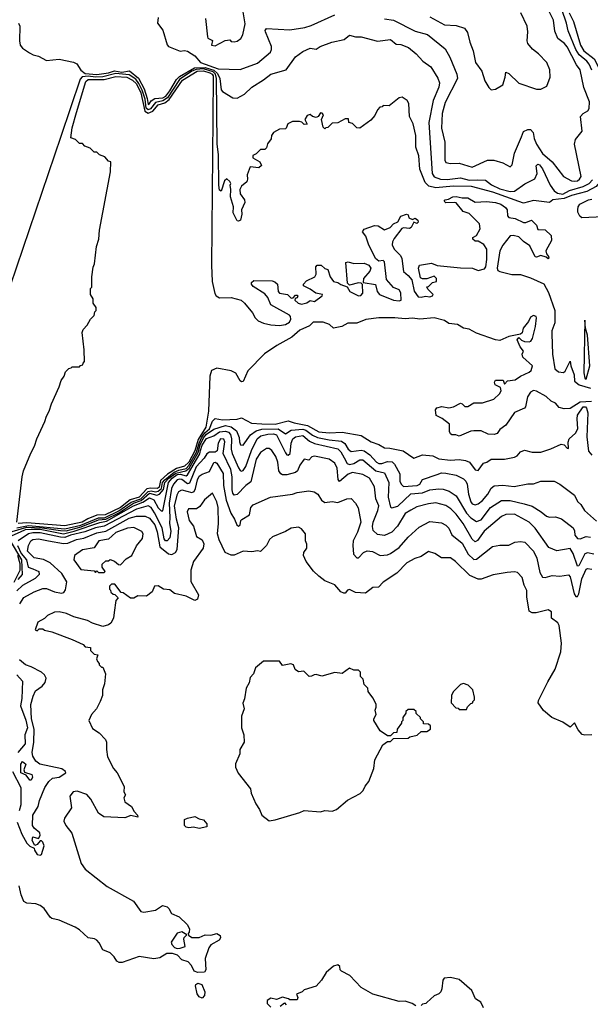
# Model space of a CAD drawing. Extents: x 2239805 to 2396427, y 665731 to 772158.
# Tile 79 of 256: x 2260616 to 2264523, y 703589 to 710339. Entities that reach past the tile are written whole.
import ezdxf

# ---------------------------------------------------------------- set-up
doc = ezdxf.new("R2010")
doc.units = 0

msp = doc.modelspace()

# ---------------------------------------------------------------- linework, layer by layer
at = {"layer": '0CON05XD'}
for points in [[(2261563.3, 710355), (2261558.8, 710315), (2261595, 710266.7), (2261625, 710167.5), (2261635.6, 710155.6), (2261715, 710123.3), (2261745, 710127.5), (2261765, 710123.3), (2261815, 710091.2), (2261854.3, 710045), (2261975, 710001.6), (2262125, 709998.2), (2262245, 710040), (2262332.6, 710117.4), (2262340.6, 710135), (2262340.9, 710155), (2262300, 710255), (2262297.1, 710265), (2262305, 710278.6), (2262465, 710270), (2262567.5, 710285), (2262611.7, 710298.3), (2262775, 710372)], [(2261887.3, 710347.3), (2261901.3, 710221.3), (2261905, 710213.3), (2261937, 710197), (2261930, 710165), (2261955, 710160), (2262023, 710197), (2262055, 710200), (2262065, 710190), (2262085, 710187.5), (2262105, 710192.5), (2262130.7, 710209.3), (2262143.8, 710235), (2262159.1, 710310.9), (2262143.9, 710406.1)], [(2263114.6, 710344.6), (2263175, 710335.6), (2263325, 710261.1), (2263407.6, 710237.6), (2263528.7, 710138.7), (2263562.6, 710082.6), (2263610, 709965), (2263613.1, 709935), (2263528.8, 709771.2), (2263509.5, 709695), (2263504.2, 709595), (2263528.3, 709498.3), (2263527, 709377), (2263535, 709360), (2263565, 709352.5), (2263626.4, 709356.4), (2263715, 709327.5), (2263820, 709375), (2263863.6, 709376.4), (2263925, 709356.7), (2263975, 709330), (2263987.5, 709345), (2264003.8, 709425), (2264051.2, 709535), (2264065, 709573.3), (2264095, 709586.2), (2264115, 709585.8), (2264132.5, 709565), (2264138.4, 709525), (2264154.1, 709485), (2264195, 709420.8), (2264262, 709365), (2264340, 709265), (2264394.2, 709234.2), (2264415, 709231.9), (2264435, 709234.6), (2264450, 709245), (2264461.2, 709265), (2264414.1, 709485.9), (2264421.7, 709518.3), (2264467.5, 709575), (2264456.7, 709675), (2264474.2, 709695.8), (2264507, 709713), (2264515, 709730), (2264517.5, 709775), (2264479.4, 709875), (2264454.4, 709995), (2264429.5, 710029.5), (2264365, 710152), (2264345.8, 710175), (2264300.6, 710210.6), (2264279.7, 710260.3), (2264272.2, 710335), (2264236.9, 710405)], [(2263425, 710359.2), (2263525, 710302.9), (2263605, 710299.2), (2263661.7, 710281.7), (2263682.3, 710252.3), (2263698, 710185), (2263721.4, 710125), (2263736.7, 710045), (2263780, 709985), (2263800.3, 709920.3), (2263827.5, 709875), (2263845, 709857.5), (2263875, 709863.3), (2263925, 709892.5), (2263941.2, 709945), (2263945, 709980), (2263965, 709970), (2264035, 709903.8), (2264155, 709863.3), (2264185, 709863.3), (2264225, 709882.5), (2264248.8, 709945), (2264246.7, 709995), (2264225.8, 710045.8), (2264168.8, 710105), (2264127.3, 710137.3), (2264096.2, 710175), (2264091.2, 710195), (2264096.2, 710255), (2264092, 710295), (2264046.7, 710385)], [(2264379.6, 710385), (2264407.7, 710327.7), (2264455.3, 710165), (2264479.3, 710125), (2264550.6, 710070.6), (2264603.8, 709963.8), (2264616.4, 709906.4), (2264652, 709842), (2264691.4, 709725), (2264668.3, 709601.7), (2264660.6, 709525), (2264675.5, 709385.5), (2264670.8, 709345), (2264655, 709306.8), (2264563.7, 709196.3), (2264498.8, 709161.2), (2264395, 709134.3), (2264345, 709112.7), (2264267.5, 709105), (2264245, 709086.7), (2264135, 709098.6), (2264065, 709080.5), (2263855, 709157.3), (2263708.8, 709195)], [(2264535, 709992), (2264514.8, 710034.8), (2264499.2, 710055), (2264447.6, 710097.6), (2264424.6, 710135.4), (2264372.1, 710262.1), (2264360.8, 710315), (2264328.7, 710408.7)], [(2260608.2, 710315), (2260616.2, 710295), (2260613.8, 710195), (2260620, 710165), (2260634.7, 710144.7), (2260682, 710112), (2260707.9, 710097.9), (2260745, 710088.4), (2260799.5, 710059.5), (2260885, 710069.1), (2260985, 710048), (2261005.9, 710035.9), (2261035, 709992.3), (2261065, 709970.9), (2261145, 709963.1), (2261223.8, 709973.8), (2261265, 709988.8), (2261315, 709978.6), (2261367.7, 709987.7), (2261429.1, 709939.1), (2261468.7, 709865), (2261489.6, 709799.6), (2261495, 709758.6), (2261505, 709763.5), (2261517, 709783), (2261541.3, 709798.7), (2261595, 709804.3), (2261616.2, 709815), (2261645, 709851.7), (2261690.2, 709929.8), (2261710.7, 709949.3), (2261812, 710008), (2261885, 710012.3), (2261945, 709992.4), (2261970.1, 709970.1), (2261986.3, 709935), (2261995, 709858.8), (2262005, 709846.2), (2262075, 709803.8), (2262105, 709802), (2262155, 709827.5), (2262205, 709877.1), (2262285, 709926.2), (2262335, 709966), (2262440, 709995), (2262505, 710083.8), (2262555, 710120), (2262605, 710143.8), (2262645, 710136.7), (2262672.5, 710155), (2262754.4, 710185.6), (2262837.7, 710202.3), (2262875, 710232), (2262915, 710222), (2262955, 710221.2), (2263065, 710190.8), (2263155, 710203.8), (2263195, 710171.2), (2263225, 710168), (2263277.6, 710147.6), (2263331.2, 710105), (2263376.2, 710055), (2263432, 710015), (2263478.3, 709938.3), (2263490, 709905), (2263485, 709876.2), (2263446.2, 709785), (2263417.7, 709635), (2263440.4, 709285), (2263455, 709260.6), (2263497.5, 709245), (2263543, 709243), (2263634.7, 709254.7), (2263695, 709239.3), (2263751.1, 709241.1), (2263805, 709239.7), (2263846.8, 709206.8), (2263905, 709179.8), (2263975, 709161.6), (2264005, 709163.3), (2264075, 709213.4), (2264143.2, 709246.8), (2264158.8, 709285), (2264153.3, 709336.7), (2264165, 709348), (2264175, 709343.8), (2264195, 709315.6), (2264249.4, 709205), (2264275, 709166), (2264299.1, 709149.1), (2264335, 709143.7), (2264381.6, 709168.4), (2264474.8, 709195.2), (2264514.6, 709215), (2264538.5, 709241.5)], [(2263708.8, 709195), (2263585, 709197.3), (2263465, 709185.9), (2263418.5, 709198.5), (2263392.2, 709222.2), (2263355.6, 709315), (2263348.9, 709405), (2263329.2, 709465), (2263328.6, 709545), (2263310, 709625), (2263284.3, 709675), (2263280.6, 709765), (2263270, 709785), (2263235, 709808), (2263215, 709804), (2263145, 709747.5), (2263105, 709750), (2263098.3, 709741.7), (2263081.7, 709738.3), (2263065, 709720), (2263048.3, 709681.7), (2263019.5, 709650.5), (2262945, 709596.2), (2262925, 709596.7), (2262895, 709627.5), (2262870, 709635), (2262868.3, 709658.3), (2262845, 709660), (2262795, 709632.5), (2262755, 709630), (2262725, 709600), (2262711.7, 709598.3), (2262705, 709590), (2262693, 709603), (2262682.5, 709655), (2262697, 709687), (2262688.3, 709698.3), (2262675, 709700), (2262660, 709675), (2262645, 709667.5), (2262620, 709675), (2262605, 709690), (2262585, 709682.5), (2262567.5, 709655), (2262585, 709622.5), (2262565, 709620), (2262547.5, 709637.5), (2262531.7, 709641.7), (2262485, 709640), (2262452.5, 709625), (2262440, 709595), (2262435, 709590), (2262395, 709587.5), (2262355, 709566.7), (2262340, 709545), (2262337, 709523), (2262313, 709487), (2262305, 709460), (2262295, 709450), (2262265, 709450), (2262235, 709420), (2262213, 709407), (2262211.7, 709391.7), (2262260, 709365), (2262271.7, 709338.3), (2262253, 709323), (2262195, 709330), (2262172.5, 709275), (2262176.2, 709245), (2262171.7, 709228.3), (2262135, 709196.7), (2262124.1, 709175.9), (2262126.2, 709145), (2262154.2, 709105), (2262158, 709085), (2262133.9, 709036.1), (2262136.7, 709005), (2262127.5, 708965), (2262115, 708957.5), (2262105, 708960), (2262078, 709015), (2262080, 709055), (2262060, 709125), (2262062.5, 709175), (2262057.5, 709205), (2262062.5, 709215), (2262055, 709230), (2262035, 709247.5), (2262017.5, 709235), (2261995, 709162.5), (2261985, 709170), (2261979.2, 709205), (2261976.8, 709415), (2261967.3, 709485), (2261963.6, 709935), (2261955.6, 709965), (2261939.6, 709980.4), (2261875, 710001.3), (2261825, 709998.1), (2261794.6, 709985.4), (2261711.1, 709928.9), (2261627.6, 709802.4), (2261596.2, 709783.8), (2261545, 709772.4), (2261512, 709728), (2261495, 709720.9), (2261482.9, 709732.9), (2261474.5, 709795), (2261455.3, 709855.3), (2261432.5, 709902.5), (2261410.5, 709930.5), (2261365, 709961.4), (2261275, 709969.1), (2261185, 709947.6), (2261135, 709944.1), (2261085, 709951), (2261043.3, 709946.7), (2261028.9, 709931.1), (2260897.1, 709537.1), (2260550, 708515)], [(2260693, 707367), (2260717.5, 707415), (2260732.5, 707465), (2260787.5, 707585), (2260798.3, 707621.7), (2260817.5, 707655), (2260832.5, 707705), (2260887, 707823), (2260900, 707865), (2260920, 707895), (2260930, 707925), (2260951.7, 707948.3), (2260968.3, 707951.7), (2260975, 707960), (2261025, 707960), (2261031.7, 707968.3), (2261048.3, 707971.7), (2261050, 707985), (2261060, 707995), (2261057.5, 708075), (2261042.5, 708195), (2261050, 708215), (2261077.5, 708245), (2261100, 708285), (2261125, 708310), (2261130, 708335), (2261140, 708345), (2261140, 708365), (2261120, 708395), (2261120, 708425), (2261100, 708455), (2261100, 708495), (2261110, 708505), (2261110, 708575), (2261118.3, 708641.7), (2261127.5, 708665), (2261142.5, 708785), (2261157.5, 708835), (2261162.5, 708895), (2261237.5, 709295), (2261240, 709365), (2261225, 709370), (2261198.3, 709398.3), (2261161.7, 709411.7), (2261145, 709430), (2261125, 709430), (2261098.3, 709458.3), (2261061.7, 709471.7), (2261045, 709490), (2261025, 709490), (2260998.3, 709518.3), (2260965, 709530), (2260975, 709597.5), (2261003.7, 709703.7), (2261068.4, 709915), (2261085, 709929.6), (2261195, 709929.9), (2261275, 709950), (2261349.4, 709945), (2261389.3, 709925), (2261415, 709898.4), (2261445, 709837.3), (2261472.2, 709712.2), (2261495, 709698.1), (2261528, 709712), (2261564.1, 709755), (2261610, 709770), (2261639.3, 709790.7), (2261730.7, 709925), (2261830, 709985), (2261875, 709988), (2261917.3, 709975), (2261934.8, 709965), (2261939.7, 709955), (2261938.5, 709661.5), (2261928.8, 708655), (2261934.6, 708545), (2261952, 708462), (2261961.9, 708445), (2261985, 708431.1), (2262065, 708433.8), (2262133.3, 708415), (2262156, 708396), (2262209.6, 708329.6), (2262229.4, 708295), (2262250, 708275), (2262285, 708257.5), (2262335, 708246.2), (2262395, 708242.6), (2262435, 708249.7), (2262463.1, 708265), (2262471.8, 708285), (2262469.4, 708305), (2262462.6, 708312.6), (2262336.2, 708385), (2262314.2, 708435), (2262295, 708459.2), (2262215, 708510), (2262202.5, 708525), (2262203, 708537), (2262218.3, 708551.7), (2262345, 708548), (2262362.7, 708542.7), (2262381.2, 708525), (2262386.7, 708475), (2262395, 708463.3), (2262450, 708455), (2262475, 708430), (2262488.3, 708431.7), (2262505, 708450), (2262515, 708450), (2262520, 708445), (2262517, 708433), (2262501.7, 708428.3), (2262500, 708415), (2262522.5, 708395), (2262545, 708388.8), (2262581.7, 708398.3), (2262605, 708413.3), (2262635, 708407.5), (2262687.5, 708445), (2262690, 708455), (2262643, 708463), (2262605, 708492.5), (2262560, 708515), (2262560, 708525), (2262580.7, 708549.3), (2262637.5, 708575), (2262646.2, 708595), (2262643.3, 708645), (2262653.8, 708656.2), (2262680, 708655), (2262705, 708632.5), (2262726.7, 708626.7), (2262741.2, 708575), (2262763.9, 708543.9), (2262795, 708537.5), (2262815, 708523.8), (2262858.3, 708508.3), (2262876.2, 708475), (2262935, 708445.5), (2262951.8, 708448.2), (2262966.6, 708463.4), (2262963.3, 708523.3), (2262955, 708532.5), (2262935, 708533.8), (2262875, 708520), (2262861.7, 708531.7), (2262850, 708675), (2262865, 708680), (2262905, 708667.5), (2262975, 708670), (2263007.5, 708655), (2263020, 708635), (2263013.8, 708615), (2262971.2, 708565), (2262968.3, 708538.3), (2263053, 708523), (2263064.5, 708474.5), (2263080, 708455), (2263176.2, 708415), (2263215, 708410.8), (2263228.6, 708415), (2263225.4, 708465.4), (2263215, 708486.7), (2263175, 708503.3), (2263128.3, 708558.3), (2263115, 708680), (2263105, 708687.5), (2263075, 708682.5), (2263051.7, 708701.7), (2263005, 708800), (2262986.7, 708855), (2262963.3, 708885), (2262975, 708902.5), (2263045, 708928.8), (2263070, 708925), (2263115, 708897.5), (2263152.5, 708915), (2263175, 708938.8), (2263205, 708952.5), (2263225, 708992.5), (2263265, 709006.7), (2263275, 709000), (2263280, 708980), (2263305, 708970), (2263325, 708977.5), (2263342.5, 708965), (2263345, 708950), (2263335, 708942.5), (2263315, 708950), (2263296.1, 708913.9), (2263285, 708906.7), (2263245, 708912.5), (2263233.6, 708906.4), (2263180.3, 708839.7), (2263168.6, 708815), (2263167.1, 708795), (2263180, 708765), (2263223.4, 708723.4), (2263232.2, 708702.2), (2263245, 708612.5), (2263276.2, 708586.2), (2263301.2, 708555), (2263318.3, 708478.3), (2263345, 708440), (2263365, 708436.7), (2263395, 708443.8), (2263425, 708438.8), (2263442.5, 708445), (2263447.5, 708455), (2263410.7, 708490.7), (2263403, 708507), (2263415, 708510), (2263441.7, 708538.3), (2263470, 708545), (2263470, 708565), (2263455, 708580), (2263405, 708562.5), (2263375, 708562.5), (2263360, 708570), (2263348, 708635), (2263354.4, 708655.6), (2263435, 708668.8), (2263475, 708653.3), (2263635, 708637.5), (2263715.9, 708635.9), (2263755, 708620), (2263799.1, 708630.9), (2263807.5, 708645), (2263815.6, 708695.6), (2263815.5, 708765.5), (2263795, 708797.5), (2263755, 708820), (2263735, 708820), (2263720, 708835), (2263720, 708845), (2263745, 708860), (2263770, 708905), (2263765, 708940), (2263695, 709010), (2263653.6, 709023.6), (2263605, 709082.5), (2263595, 709086.7), (2263535, 709082.5), (2263522.5, 709095), (2263530, 709105), (2263551.7, 709108.3), (2263582.5, 709125), (2263604.3, 709125.7), (2263645, 709117.5), (2263685, 709117.5), (2263735, 709088.8), (2263811.7, 709091.7), (2263875, 709086.7), (2263910, 709075), (2263941.7, 709051.7), (2263953.3, 709035), (2263957.5, 708995), (2263965, 708982.5), (2264010, 708975), (2264065, 708947.5), (2264081.7, 708948.3), (2264120, 708965), (2264155, 708930), (2264165, 708900), (2264215, 708897.5), (2264255, 708860), (2264257.5, 708825), (2264220, 708755), (2264223, 708733), (2264237.5, 708715), (2264240, 708705), (2264235, 708700), (2264221.7, 708711.7), (2264185, 708723.3), (2264155, 708710), (2264145, 708712.5), (2264109.3, 708789.3), (2264065, 708817.5), (2264035, 708850), (2263995, 708858.8), (2263975, 708856.7), (2263925, 708793.8), (2263904.4, 708755), (2263885.5, 708635.5), (2263890.4, 708620.4), (2263902.8, 708612.8), (2263985, 708591.8), (2264045, 708590.9), (2264115, 708568.5), (2264205, 708528.1), (2264237.6, 708467.6), (2264280, 708345), (2264281.5, 708261.5), (2264260.7, 708205), (2264259.3, 708185), (2264263.8, 708045), (2264280.5, 707945), (2264305, 707924.6), (2264339.4, 707920.6), (2264350.8, 707929.2), (2264385, 707997.5), (2264390, 707965), (2264412.5, 707905), (2264415, 707860), (2264446.2, 707835), (2264525, 707813.5)], [(2264611.7, 708988.3), (2264465, 708980), (2264451.7, 708991.7), (2264438.3, 709018.3), (2264437.5, 709035), (2264440, 709055), (2264452.5, 709075), (2264510, 709105), (2264535, 709109.2)], [(2264532.1, 707722.1), (2264453.6, 707716.4), (2264385, 707673.1), (2264345, 707670.4), (2264310.5, 707680.5), (2264285, 707710), (2264254.5, 707724.5), (2264222, 707755), (2264155, 707792.9), (2264135, 707795.7), (2264115, 707786.2), (2264092.5, 707752.5), (2264080, 707685), (2264073.3, 707675), (2264004.4, 707645.6), (2263945, 707560), (2263905, 707530), (2263885, 707501.2), (2263865.7, 707494.3), (2263825, 707496.7), (2263775, 707520), (2263725, 707520), (2263705, 707517.5), (2263626.4, 707483.6), (2263603, 707493), (2263575, 707492.5), (2263565, 707500), (2263560, 707515), (2263560, 707565), (2263510, 707605), (2263467.5, 707625), (2263462.5, 707665), (2263473, 707677), (2263507, 707687), (2263555, 707678.8), (2263586, 707684), (2263635, 707710), (2263646.4, 707706.4), (2263665, 707687.5), (2263685, 707686.7), (2263725, 707713.3), (2263785, 707713.3), (2263863.6, 707736.4), (2263902.5, 707775), (2263912.5, 707795), (2263908.3, 707818.3), (2263872.5, 707835), (2263867.5, 707855), (2263875, 707867.5), (2263927, 707867), (2263935, 707840), (2263956.1, 707863.9), (2264009.1, 707870.9), (2264045, 707896), (2264105, 707922), (2264119.4, 707935), (2264128, 707965), (2264061.2, 708025), (2264056.7, 708045), (2264067, 708067), (2264042.5, 708095), (2264023.3, 708145), (2264035, 708160), (2264051.7, 708141.7), (2264073, 708133), (2264105, 708130), (2264116.7, 708135), (2264126.8, 708153.2), (2264147.1, 708235), (2264155.8, 708295), (2264152, 708305), (2264135, 708310.4), (2264115, 708299.1), (2264100.5, 708269.5), (2264064.5, 708225), (2264057.5, 708192.5), (2264045, 708182.5), (2263965, 708165.9), (2263905, 708140), (2263875, 708143.2), (2263745, 708189.6), (2263695, 708218), (2263655, 708223.8), (2263615, 708248.4), (2263555.7, 708255.7), (2263525, 708276.3), (2263455, 708294.1), (2263355, 708285.2), (2263305, 708292.9), (2263255, 708287.4), (2263185, 708295.7), (2263074.7, 708295.3), (2262985.4, 708284.6), (2262925, 708258.1), (2262862.5, 708257.5), (2262822.5, 708235), (2262765, 708224), (2262738.2, 708248.2), (2262695, 708264.3), (2262625, 708265.5), (2262600.3, 708239.7), (2262535, 708209.3), (2262478.6, 708161.4), (2262375.6, 708105), (2262292.9, 708047.1), (2262178.8, 707931.2), (2262145, 707858.8), (2262135, 707856.2), (2262125, 707863.3), (2262095.7, 707915), (2262065, 707932), (2261965, 707949.7), (2261928.9, 707935), (2261917.5, 707895), (2261909.5, 707655), (2261890.9, 707545), (2261838.5, 707461.5), (2261815, 707382.1), (2261773.7, 707305), (2261745, 707277.7), (2261689.1, 707260.9), (2261627.7, 707222.3), (2261580.8, 707179.2), (2261569.8, 707135), (2261558.4, 707125), (2261511.8, 707128.2), (2261487.3, 707122.7), (2261434.7, 707065), (2261372, 707048), (2261305, 706994.9), (2261201.8, 706945), (2261145, 706942.4), (2261082.1, 706917.9), (2261043.8, 706895), (2260925, 706869.8), (2260665, 706890.3), (2260605, 706884)], [(2264495, 707874.5), (2264520, 707965), (2264503.8, 708176.2), (2264490, 708225), (2264485, 708280), (2264478.6, 707918.6), (2264485, 707882), (2264495, 707874.5)], [(2260595, 706856.3), (2260675, 706872), (2260925, 706849.1), (2261035, 706874.3), (2261155, 706924.6), (2261196, 706924), (2261295, 706971.4), (2261378.6, 707031.4), (2261445, 707053.1), (2261495.2, 707104.8), (2261515, 707109.9), (2261545, 707101.6), (2261565, 707105.5), (2261586.1, 707125), (2261594.3, 707165), (2261609.7, 707185), (2261673.7, 707236.3), (2261705, 707250.7), (2261755, 707262.8), (2261775, 707281.9), (2261827.5, 707375), (2261843.7, 707436.3), (2261863.7, 707476.3), (2261884.1, 707505.9), (2261914.9, 707535), (2261935, 707585.6), (2261955, 707604.5), (2262004.6, 707594.6), (2262105, 707600.6), (2262135, 707608.8), (2262202.9, 707572.9), (2262275, 707568.6), (2262365, 707567), (2262455, 707589.1), (2262494.8, 707574.8), (2262586.3, 707556.3), (2262665, 707514.2), (2262735, 707505.4), (2262825, 707510.4), (2262955, 707487.5), (2263023.8, 707445), (2263075.4, 707425.4), (2263113.2, 707403.2), (2263151.7, 707401.7), (2263242.8, 707382.8), (2263315, 707333.8), (2263375, 707356), (2263445, 707348.1), (2263485, 707328.1), (2263565, 707319.4), (2263625.5, 707324.5), (2263667.7, 707317.7), (2263696.2, 707306.2), (2263735, 707253.8), (2263755, 707248.8), (2263791.9, 707298.1), (2263815.4, 707304.6), (2263844.5, 707325.5), (2263935.9, 707325.9), (2264005, 707338.6), (2264022.1, 707347.9), (2264045, 707376), (2264071.7, 707388.3), (2264125, 707374.4), (2264185, 707374.2), (2264253.9, 707396.1), (2264325, 707429.2), (2264344.1, 707424.1), (2264365, 707402.5), (2264375, 707400), (2264372.5, 707442.5), (2264379.5, 707465), (2264422.2, 707505), (2264437.5, 707535), (2264432.5, 707602.5), (2264435, 707628.6), (2264474.6, 707685), (2264490.8, 707685), (2264498.5, 707675), (2264505.4, 707644.6), (2264499.8, 707479.8), (2264511.5, 707381.5), (2264534.2, 707354.2)], [(2260565, 706830.6), (2260665, 706859.5), (2260770, 706855), (2260895, 706836.1), (2260935, 706835.1), (2261037.7, 706862.3), (2261155, 706909.7), (2261205, 706913.5), (2261298.9, 706961.1), (2261394.5, 707025), (2261448.5, 707041.5), (2261505, 707092.4), (2261555, 707079.6), (2261573.7, 707086.3), (2261601, 707119), (2261610.3, 707165), (2261637, 707195), (2261685, 707230.5), (2261754.4, 707245.6), (2261775.7, 707264.3), (2261837.9, 707372.1), (2261850.9, 707425), (2261875, 707472.8), (2261895, 707498.2), (2261945, 707531.3), (2262025, 707555.9), (2262065, 707548.1), (2262100.3, 707520.3), (2262118, 707475), (2262121.5, 707445), (2262128.8, 707425), (2262145, 707422.5), (2262196.9, 707493.1), (2262235, 707519.8), (2262275, 707532.7), (2262385, 707533), (2262435, 707500.5), (2262475, 707524.2), (2262555, 707531.1), (2262575, 707524.4), (2262620.4, 707490.4), (2262655, 707474), (2262735, 707457.6), (2262820.4, 707450.4), (2262843.4, 707433.4), (2262865.6, 707395), (2262885, 707377.5), (2262955, 707386.8), (2262975, 707382.9), (2263013.8, 707355), (2263058.9, 707305), (2263075, 707295.5), (2263095, 707296.2), (2263135, 707310.6), (2263167.4, 707307.4), (2263182.4, 707292.4), (2263220, 707225), (2263218.6, 707175), (2263227.1, 707155), (2263245, 707137.5), (2263337.5, 707145), (2263355.5, 707155), (2263375, 707185.8), (2263475, 707220.9), (2263505, 707232.1), (2263535, 707230.8), (2263605.4, 707215.4), (2263655, 707191.9), (2263671.9, 707175), (2263680.9, 707155), (2263689.2, 707085), (2263705, 707033.8), (2263715, 707019.2), (2263735, 707012.9), (2263755, 707019.4), (2263785, 707042.2), (2263821.1, 707085), (2263845, 707128), (2263865, 707142.5), (2263925, 707148.6), (2264001.2, 707138.8), (2264095, 707155.8), (2264135, 707156.2), (2264185, 707176.2), (2264275, 707174.2), (2264314.3, 707154.3), (2264415, 707078.8), (2264436.2, 707035), (2264458.8, 707015), (2264484.5, 706974.5), (2264565, 706900.8)], [(2261854.8, 707385.2), (2261865, 707422.4), (2261895, 707467), (2261945, 707486.5), (2261985, 707513), (2262025, 707519), (2262045, 707511.4), (2262059.7, 707495), (2262065.6, 707465.6), (2262064.3, 707395), (2262071.8, 707365), (2262115, 707266), (2262125, 707248), (2262135, 707242.9), (2262145, 707247.5), (2262165, 707275.8), (2262202.5, 707385), (2262241.3, 707465), (2262266.9, 707485), (2262315, 707498.1), (2262355, 707500), (2262375, 707491.8), (2262435, 707370), (2262445, 707355.7), (2262455, 707352.5), (2262467.1, 707365), (2262476, 707435), (2262487.3, 707465), (2262505, 707479.6), (2262555, 707487.6), (2262600.2, 707450.2), (2262635, 707432.8), (2262795, 707396.2), (2262815, 707376.5), (2262837.8, 707335), (2262857.3, 707297.3), (2262875, 707290), (2262905, 707296.6), (2262945, 707322.1), (2262965, 707321.2), (2263055, 707246.7), (2263112.9, 707232.9), (2263142.9, 707165), (2263139.6, 707065), (2263155, 706997.5), (2263165, 706991.2), (2263205, 707002.9), (2263295, 707088.8), (2263373.3, 707095), (2263425, 707116.7), (2263485, 707123.3), (2263515, 707120.6), (2263556.2, 707106.2), (2263603.9, 707073.9), (2263676.5, 706956.5), (2263705, 706924.5), (2263745, 706898.1), (2263775, 706910), (2263840, 706995), (2263915, 707042.2), (2263975, 707041.8), (2264071.2, 707018.8), (2264125, 707003.1), (2264186.7, 706965), (2264222.5, 706935), (2264245, 706929.2), (2264285, 706931.2), (2264325.8, 706915.8), (2264405, 706854.2), (2264414.4, 706835), (2264416.5, 706805), (2264435, 706781.9), (2264455, 706779.2), (2264495, 706795.6), (2264525, 706791.5)], [(2264546.7, 706675), (2264505, 706683.3), (2264485, 706676.8), (2264445, 706594), (2264435, 706592), (2264405, 706678.6), (2264385, 706712.5), (2264295, 706698), (2264240.3, 706720.3), (2264145, 706852.9), (2264105, 706894.3), (2264005, 706950), (2263945, 706946.9), (2263916.4, 706933.6), (2263797.7, 706832.3), (2263752, 706768), (2263735, 706759.2), (2263715, 706777.1), (2263651.8, 706885), (2263605, 706947.8), (2263568.6, 706985), (2263535, 707007.8), (2263465, 707025.6), (2263415, 707020.5), (2263335, 706998.1), (2263295, 706975.6), (2263255, 706952.9), (2263203.3, 706866.7), (2263165, 706825.8), (2263115, 706803.3), (2263065, 706810), (2263036.2, 706836.2), (2263031.6, 706865), (2263036.6, 706895), (2263069.1, 706975), (2263074.4, 707005), (2263055.5, 707055), (2263045.5, 707135.5), (2263012, 707195), (2262965, 707221.9), (2262895, 707234.5), (2262865, 707222.3), (2262805, 707172), (2262796.8, 707186.8), (2262789.6, 707265), (2262775, 707298.6), (2262735, 707326.4), (2262635, 707347.1), (2262617.5, 707342.5), (2262595, 707319.2), (2262563.3, 707325), (2262534.6, 707285.4), (2262517.1, 707245), (2262505, 707234.2), (2262445, 707219.4), (2262415, 707219.4), (2262404.2, 707225), (2262391.1, 707245), (2262384.6, 707305), (2262370.6, 707345), (2262342.5, 707385), (2262325, 707399.2), (2262305, 707399.2), (2262265, 707370.6), (2262236.2, 707325), (2262199.1, 707170.9), (2262163.5, 707146.5), (2262105, 707083.5), (2262085, 707080), (2262075, 707092.5), (2262070, 707115), (2262071.2, 707205), (2262061.6, 707255), (2262009.5, 707365), (2262021.6, 707445), (2262012.7, 707462.7), (2261991.4, 707465), (2261974.5, 707435), (2261967.9, 707382.1), (2261955, 707374.4), (2261915, 707374.4), (2261896.9, 707363.1), (2261878.2, 707331.8), (2261825, 707272.9), (2261778.8, 707161.2), (2261765, 707157.9), (2261725, 707186), (2261710.8, 707189.2), (2261695, 707184.1), (2261668.9, 707155), (2261655, 707124.2), (2261639.5, 707025), (2261644, 706926), (2261641.8, 706885), (2261651.4, 706831.4), (2261643.8, 706786.2), (2261625, 706765.4), (2261615, 706766.9), (2261605, 706780), (2261591.4, 706855), (2261538.1, 706958.1), (2261515, 706995.4), (2261495, 707005.9), (2261415, 706983.2), (2261195, 706867), (2261135, 706854.8), (2261062.6, 706827.4), (2260964.5, 706805), (2260925, 706789.5), (2260895, 706790.2), (2260755, 706820.6), (2260705, 706821.2), (2260675.2, 706814.8), (2260606.4, 706765)], [(2260565, 706802.7), (2260621.7, 706828.3), (2260655, 706843.3), (2260695, 706846.9), (2260755.6, 706845), (2260915, 706815.1), (2260988.3, 706831.7), (2261165, 706891), (2261210.2, 706899.8), (2261395, 707006), (2261459.4, 707030.6), (2261505, 707061), (2261535, 707047.2), (2261565, 706992.3), (2261585, 706971.4), (2261595, 706972), (2261633.9, 707165), (2261659, 707195), (2261695, 707220.3), (2261715, 707223.5), (2261755, 707212.6), (2261765, 707218.4), (2261848.3, 707361.7), (2261854.8, 707385.2)], [(2260596.7, 706895), (2260633.3, 707205), (2260642.5, 707245), (2260693, 707367)], [(2260615.6, 706335), (2260645, 706376.9), (2260715, 706416.7), (2260775, 706438.5), (2260798.3, 706438.3), (2260855, 706415.6), (2260902.9, 706407.1), (2260918.5, 706411.5), (2260929.7, 706430.3), (2260939.2, 706485), (2260905, 706542.9), (2260824.6, 706614.6), (2260778.2, 706638.2), (2260715, 706648.5), (2260668.5, 706695), (2260675.4, 706735), (2260692.3, 706765), (2260705, 706774.6), (2260745, 706780.3), (2260813.1, 706766.9), (2260915, 706747.9), (2260945, 706749.2), (2261004.1, 706775.9), (2261055.2, 706784.8), (2261145, 706820), (2261205, 706832.4), (2261365, 706920.9), (2261415, 706934.7), (2261475, 706935.4), (2261505, 706922.5), (2261541.6, 706875), (2261558.1, 706828.1), (2261576.2, 706725), (2261635, 706676.9), (2261658.2, 706671.8), (2261682.8, 706687.2), (2261693.2, 706706.8), (2261705.3, 706855), (2261688.8, 706915), (2261675.7, 707005), (2261696.4, 707085), (2261706.7, 707103.3), (2261725, 707115.5), (2261795, 707096.8), (2261810.9, 707105), (2261818.6, 707125), (2261832.7, 707185), (2261845, 707210), (2261865, 707223.8), (2261915, 707241.9), (2261945, 707303.3), (2261955, 707305.5), (2261965, 707298.1), (2262008.2, 707228.2), (2262011.4, 707145), (2262029.4, 707045), (2262062.5, 706955), (2262086.9, 706915), (2262102, 706875), (2262115, 706866.2), (2262126, 706875), (2262130.8, 706905), (2262137.4, 706912.6), (2262188.6, 706945), (2262199.2, 706995), (2262215, 707013.8), (2262334.4, 707065.6), (2262483, 707087), (2262515, 707098.1), (2262595, 707108), (2262632.3, 707102.3), (2262657, 707087), (2262683.3, 707045), (2262705, 707028.8), (2262755, 707035.8), (2262795, 707028), (2262855, 707053.8), (2262885, 707056.2), (2262916, 707025), (2262933, 706993), (2262951.4, 706895), (2262929.4, 706825), (2262900, 706765), (2262896.5, 706735), (2262902.2, 706675), (2262925, 706650), (2262935, 706648.8), (2262970.8, 706685), (2262995, 706696.5), (2263032.2, 706692.2), (2263085, 706664.5), (2263135, 706670), (2263155, 706678.2), (2263215, 706720.6), (2263275, 706790.8), (2263350.6, 706859.4), (2263425, 706899.2), (2263505, 706890.6), (2263535, 706874.2), (2263555, 706852), (2263575, 706808), (2263645, 706750.6), (2263687.1, 706675), (2263725, 706637.1), (2263745, 706641.4), (2263853.2, 706726.8), (2263905, 706737.5), (2263965, 706737.5), (2264006.4, 706756.4), (2264045, 706762.5), (2264075, 706755.8), (2264134.3, 706695), (2264157.4, 706647.4), (2264178.3, 706548.3), (2264195, 706516.7), (2264215, 706514.2), (2264261.2, 706528.8), (2264315, 706523.8), (2264375, 706533.8), (2264385, 706518.8), (2264413.2, 706403.2), (2264425, 706383.3), (2264435, 706383.8), (2264445, 706403.8), (2264466, 706505), (2264495, 706571.4), (2264505, 706577.1), (2264535, 706572.9)], [(2263565, 706649.2), (2263505, 706648.8), (2263458.3, 706678.3), (2263415, 706693.8), (2263365, 706658), (2263322.5, 706645), (2263267.5, 706615), (2263198.8, 706545), (2263105, 706483.3), (2263072.5, 706447.5), (2263035, 706446), (2262985, 706406.7), (2262915, 706412.5), (2262875, 706431.9), (2262861.1, 706428.9), (2262845, 706407.5), (2262835, 706406.7), (2262815, 706417.5), (2262775, 706463.3), (2262705, 706492.5), (2262663.8, 706523.8), (2262627, 706557), (2262577.5, 706625), (2262560, 706665), (2262562.5, 706685), (2262582.5, 706715), (2262583, 706743), (2262573.3, 706765), (2262573, 706813), (2262545, 706847.5), (2262525, 706860), (2262475, 706853.3), (2262435, 706830), (2262346.4, 706793.6), (2262327.5, 706775), (2262306.4, 706733.6), (2262265, 706692.5), (2262245, 706697.5), (2262205, 706690), (2262145, 706696.2), (2262085, 706668.8), (2262065, 706666.7), (2262023.8, 706685), (2261982, 706772), (2261970, 706815), (2261978, 706885), (2261975.6, 706994.4), (2261965, 707033.3), (2261939.3, 707089.3), (2261935, 707092.5), (2261882.4, 707047.6), (2261848.8, 707001.2), (2261825.5, 706984.5), (2261772.5, 706985), (2261762, 706965), (2261776, 706905), (2261805, 706867.5), (2261825.9, 706795.9), (2261865, 706772.5), (2261876.7, 706745), (2261871.2, 706715), (2261805, 706623.3), (2261788.1, 706565), (2261788.3, 706488.3), (2261840, 706395), (2261833, 706367), (2261815, 706357.5), (2261755, 706386.2), (2261676.1, 706406.1), (2261645, 706430), (2261600, 706435), (2261565, 706457.5), (2261540, 706455), (2261523, 706417), (2261485, 706387.5), (2261425, 706390), (2261397, 706373), (2261375, 706372.5), (2261325, 706410), (2261311.7, 706411.7), (2261268.3, 706468.3), (2261245, 706470), (2261230, 706455), (2261230, 706435), (2261238.3, 706428.3), (2261240, 706415), (2261255, 706400), (2261268.3, 706398.3), (2261290, 706375), (2261273, 706357), (2261262.5, 706275), (2261257.5, 706235), (2261239.3, 706200.7), (2261225, 706190), (2261185, 706178.8), (2261115, 706201.2), (2261080.5, 706220.5), (2260985.9, 706245.9), (2260937, 706267), (2260885, 706280), (2260855, 706278), (2260806.4, 706253.6), (2260785, 706232.5), (2260740.7, 706209.3), (2260722.5, 706155), (2260735, 706150), (2260748.3, 706161.7), (2260775, 706162.5), (2260785, 706153.3), (2260835, 706141.2), (2260975, 706090), (2261050, 706055), (2261065, 706040), (2261100, 706035), (2261100, 706015), (2261125, 705990), (2261150, 705985), (2261142.5, 705957.5), (2261148.3, 705938.3), (2261160, 705925), (2261160, 705915), (2261175, 705900), (2261185, 705900), (2261202.5, 705855), (2261197.5, 705785), (2261182.5, 705745), (2261183.3, 705705), (2261167.5, 705665), (2261142.5, 705615), (2261107.5, 705575), (2261090, 705535), (2261115, 705480), (2261159.3, 705449.3), (2261203.3, 705403.3), (2261211.2, 705385), (2261210, 705335), (2261217.5, 705285), (2261257.5, 705205), (2261282.5, 705175), (2261331.7, 705081.7), (2261330, 705045), (2261340, 705025), (2261330, 705005), (2261336.4, 704976.4), (2261382.5, 704945), (2261399.3, 704909.3), (2261422.5, 704885), (2261425, 704872.5), (2261377, 704883), (2261335, 704867.5), (2261193, 704873), (2261155, 704900), (2261102.5, 704995), (2261075, 705027.5), (2261009.3, 705049.3), (2260982.5, 705045), (2260960, 705015), (2260970, 704935), (2260923.3, 704865), (2260918.8, 704845), (2260931.2, 704815), (2260971.7, 704761.7), (2261035.8, 704555), (2261065, 704514), (2261215, 704396), (2261395, 704296.7), (2261445, 704223.8), (2261465, 704220), (2261546.1, 704233.9), (2261594.4, 704265.6), (2261625, 704256.7), (2261638.1, 704245), (2261655, 704211.2), (2261707.7, 704187.7), (2261762.5, 704135), (2261777.5, 704105), (2261776.4, 704083.6), (2261770, 704075), (2261771.7, 704061.7), (2261795, 704047.5), (2261845, 704046.7), (2261885, 704064), (2261925, 704063.1), (2261965, 704074.4), (2261989.7, 704059.7), (2261991.4, 704045), (2261980.9, 704029.1), (2261924.2, 703995.8), (2261910, 703975), (2261887, 703903), (2261890, 703825), (2261881.2, 703808.8), (2261835, 703805.6), (2261811.2, 703815), (2261792.5, 703855), (2261769.3, 703879.3), (2261725, 703892.5), (2261696.1, 703926.1), (2261663, 703937), (2261623.6, 703936.4), (2261575, 703907.5), (2261535, 703900), (2261435, 703916.2), (2261317.5, 703875), (2261295.9, 703875.9), (2261280, 703885), (2261262.5, 703915), (2261235, 703942.5), (2261185, 703962.5), (2261160.9, 704010.9), (2261145, 704028.8), (2261127.5, 704037.5), (2261085, 704043.3), (2261025, 704098.8), (2260995, 704118), (2260885, 704166.2), (2260835, 704176.7), (2260823.3, 704185), (2260783.3, 704245), (2260755, 704266.7), (2260726.4, 704276.4), (2260665, 704282.5), (2260643.6, 704293.6), (2260625, 704340), (2260611.7, 704401.7)], [(2261195, 706550), (2261200, 706555), (2261180, 706585), (2261180, 706605), (2261205, 706630), (2261225, 706630), (2261235, 706637.5), (2261265, 706627.5), (2261293, 706603), (2261305, 706602.5), (2261345, 706643.3), (2261383.9, 706666.1), (2261415, 706732.5), (2261457.3, 706782.7), (2261461.2, 706815), (2261451.2, 706831.2), (2261396.4, 706856.4), (2261355, 706853.6), (2261275, 706822.7), (2261225, 706778.5), (2261156.7, 706765), (2261125, 706718.8), (2261046.4, 706703.6), (2260991.2, 706665), (2260986.2, 706635), (2261035, 706570), (2261125, 706560), (2261135, 706550), (2261145, 706560), (2261155, 706550), (2261195, 706550)], [(2260605, 706500.5), (2260633.9, 706536.1), (2260629.5, 706635), (2260552.1, 706765)], [(2260599.6, 706735), (2260625, 706678.5), (2260662.9, 706635), (2260673.8, 706585), (2260705.4, 706574.6), (2260746.9, 706556.9), (2260750, 706535), (2260722.1, 706507.9), (2260635, 706460.8), (2260595, 706423.6)], [(2260578.1, 706481.9), (2260618.2, 706565), (2260619.1, 706609.1), (2260603.2, 706665)], [(2264535, 705436.7), (2264485, 705433.8), (2264468.3, 705438.3), (2264440.9, 705470.9), (2264415, 705517.5), (2264385, 705487.5), (2264335, 705522.5), (2264260, 705555), (2264203.6, 705603.6), (2264167.5, 705655), (2264168.3, 705671.7), (2264231.7, 705798.3), (2264283.6, 705886.4), (2264322, 706005), (2264326, 706065), (2264310, 706185), (2264300, 706205), (2264257.5, 706235), (2264258.8, 706278.8), (2264235, 706293.3), (2264151.7, 706271.7), (2264125, 706272), (2264105, 706283.8), (2264087.7, 706382.3), (2264089.2, 706425), (2264071.3, 706461.3), (2264056.2, 706515), (2264025, 706548.8), (2264005, 706553.8), (2263955, 706550), (2263857.7, 706532.3), (2263775, 706504.2), (2263755, 706504.3), (2263698.7, 706528.7), (2263600, 706625), (2263565, 706649.2)], [(2260598.3, 704838.3), (2260630, 704755), (2260665, 704693.3), (2260685, 704672.5), (2260715, 704660), (2260717.5, 704645), (2260736.1, 704616.1), (2260755, 704610), (2260765, 704616.7), (2260784.1, 704674.1), (2260775, 704700), (2260765, 704710), (2260755, 704710), (2260735, 704683.3), (2260718.3, 704678.3), (2260701.4, 704711.4), (2260705, 704736.2), (2260745, 704726.2), (2260756.9, 704745), (2260752.9, 704765), (2260715.8, 704795), (2260704.2, 704815), (2260705.8, 704885), (2260742.2, 704945), (2260751.1, 704985), (2260787.5, 705075), (2260814.5, 705115.5), (2260841.1, 705138.9), (2260886, 705145), (2260932.5, 705175), (2260930, 705185), (2260905, 705202.1), (2260753.8, 705235), (2260726.3, 705256.3), (2260705, 705288.8), (2260700.9, 705315), (2260711.8, 705385), (2260715.6, 705475), (2260696.7, 705545), (2260691.9, 705645), (2260709.1, 705700.9), (2260725, 705737.5), (2260769.8, 705770.2), (2260790, 705795), (2260796.7, 705825), (2260785, 705847.5), (2260765.4, 705865.4), (2260695, 705903.1), (2260655, 705916.9), (2260615, 705950)], [(2262325, 704847.5), (2262365, 704853.3), (2262535, 704902.5), (2262565, 704917.5), (2262675, 704907.5), (2262705, 704917.5), (2262755, 704913.3), (2262785.7, 704924.3), (2262861.7, 704988.3), (2262947.3, 705032.7), (2262967.5, 705055), (2262982.5, 705085), (2263007.5, 705115), (2263040, 705205), (2263046.7, 705265), (2263103.6, 705366.4), (2263135, 705390), (2263155, 705390), (2263175, 705410), (2263277, 705413), (2263288.3, 705421.7), (2263337, 705433), (2263365, 705460), (2263405, 705460), (2263430, 705475), (2263428.3, 705498.3), (2263415, 705510), (2263381.7, 705511.7), (2263380, 705525), (2263360, 705545), (2263360, 705555), (2263331.7, 705581.7), (2263330, 705595), (2263315, 705610), (2263275, 705610), (2263260, 705595), (2263260, 705585), (2263240, 705555), (2263240, 705535), (2263230, 705525), (2263230, 705515), (2263200, 705475), (2263198.3, 705451.7), (2263175, 705450), (2263155, 705430), (2263135, 705430), (2263083.3, 705463.3), (2263040, 705535), (2263040, 705545), (2263057.5, 705575), (2263050, 705605), (2263057.5, 705625), (2263057, 705647), (2263035, 705690), (2263003, 705733), (2263000, 705755), (2262975, 705780), (2262967, 705817), (2262950, 705835), (2262950, 705865), (2262935, 705880), (2262905, 705880), (2262875, 705892.5), (2262825, 705857.5), (2262775, 705862.5), (2262685, 705837.5), (2262645, 705850), (2262633.3, 705846.7), (2262615, 705837.5), (2262597, 705837), (2262561.7, 705871.7), (2262525, 705867.5), (2262502.5, 705885), (2262490, 705915), (2262471.7, 705921.7), (2262415, 705912.5), (2262395, 705940), (2262285, 705940), (2262230, 705895), (2262217.5, 705855), (2262195, 705830), (2262186.4, 705793.6), (2262167.5, 705755), (2262156.1, 705683.9), (2262143.6, 705653.6), (2262153.8, 705615), (2262135.8, 705565), (2262134.2, 705485), (2262150, 705435), (2262152.5, 705385), (2262123.6, 705336.4), (2262123.3, 705305), (2262093.6, 705236.4), (2262093.3, 705215), (2262112.7, 705172.7), (2262196, 705066), (2262200.8, 705035), (2262232.3, 704962.3), (2262258.8, 704925), (2262273.3, 704885), (2262325, 704847.5)], [(2260596.9, 705846.9), (2260634.3, 705804.3), (2260629.4, 705685), (2260621.6, 705635), (2260657.5, 705537.5), (2260669, 705485), (2260650.9, 705435), (2260652.3, 705375), (2260603.3, 705315)], [(2263675, 705610), (2263681.7, 705628.3), (2263705, 705650), (2263720, 705655), (2263720, 705665), (2263730, 705675), (2263730, 705695), (2263720, 705745), (2263687, 705777), (2263655, 705787.5), (2263635, 705780), (2263585, 705730), (2263572.5, 705705), (2263570, 705655), (2263601.7, 705621.7), (2263618.3, 705618.3), (2263625, 705610), (2263675, 705610)], [(2260695, 705124.4), (2260685, 705125.8), (2260659.5, 705159.5), (2260624.4, 705175), (2260624.6, 705235.4), (2260635, 705254), (2260657.1, 705235), (2260643.3, 705195), (2260649.5, 705179.5), (2260698.9, 705165), (2260704.4, 705145), (2260695, 705124.4)], [(2260566.9, 705185), (2260623.2, 705075), (2260623.9, 704955), (2260612.2, 704915)], [(2261845, 704794.4), (2261805, 704803.1), (2261775, 704799.2), (2261755, 704803.8), (2261743.8, 704815), (2261743.8, 704855), (2261764.4, 704865.6), (2261815, 704875.7), (2261845, 704860), (2261875, 704853.3), (2261896.8, 704826.8), (2261896.7, 704805), (2261845, 704794.4)], [(2261695, 703970), (2261715, 703973.3), (2261750, 703985), (2261740, 704035), (2261743, 704047), (2261760, 704065), (2261725, 704086.2), (2261695, 704076.7), (2261652.5, 704015), (2261657.9, 703997.9), (2261675, 703978.8), (2261695, 703970)], [(2263328.3, 703578.3), (2263303.6, 703593.6), (2263255, 703610), (2263215, 703607.5), (2263035, 703657.5), (2262955, 703703.3), (2262877.5, 703785), (2262820, 703815), (2262810, 703825), (2262808.3, 703848.3), (2262795, 703860), (2262765, 703850), (2262713.6, 703806.4), (2262682.5, 703755), (2262645, 703712.5), (2262563, 703687), (2262550, 703675), (2262511.7, 703658.3), (2262520, 703635), (2262515, 703620), (2262465, 703620), (2262457, 703627), (2262415, 703636.7), (2262375, 703622.5), (2262335, 703630), (2262310, 703615), (2262310, 703595), (2262335, 703570)], [(2263792.5, 703565), (2263773.6, 703603.6), (2263736.7, 703626.7), (2263713, 703683), (2263625, 703757.5), (2263565, 703772.5), (2263521.7, 703768.3), (2263512.5, 703755), (2263507.5, 703695), (2263500, 703675), (2263485, 703660), (2263455, 703647.5), (2263405, 703600), (2263397, 703593), (2263375, 703590), (2263365, 703580)], [(2261865, 703631.2), (2261845, 703638.8), (2261830.3, 703660.3), (2261820, 703715), (2261822, 703725), (2261835, 703734.3), (2261862, 703725), (2261884, 703675), (2261881.7, 703648.3), (2261865, 703631.2)], [(2262400, 703575), (2262428.3, 703598.3), (2262440, 703585)]]:
    msp.add_lwpolyline(points, dxfattribs=at)

doc.saveas('drawing.dxf')
